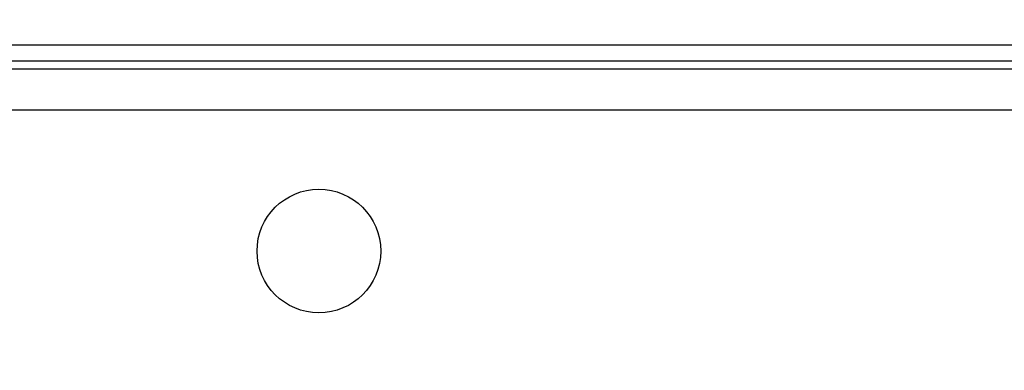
# Model space of a CAD drawing. Header units: millimetres. Extents: x -6054 to 364, y -1866 to 3094.
# Tile 215 of 256: x -3195 to -3099, y 915 to 949. Entities that reach past the tile are written whole.
import ezdxf

# ---------------------------------------------------------------- set-up
doc = ezdxf.new("R2010")
doc.units = ezdxf.units.MM
doc.header["$LTSCALE"] = 65.395
doc.header["$PDSIZE"] = 0.05
doc.layers.get('0').update_dxf_attribs({"linetype": 'CONTINUOUS'})
doc.layers.get('Defpoints').update_dxf_attribs({"linetype": 'CONTINUOUS'})
doc.layers.add('DIM', color=3, linetype='CONTINUOUS')
doc.styles.get("Standard").update_dxf_attribs({"font": 'arial.ttf'})
doc.dimstyles.new('ISO-25', dxfattribs={"dimtxt": 2.5, "dimasz": 2.5, "dimexe": 1.25, "dimexo": 0.625, "dimtad": 1, "dimtxsty": 'STANDARD', "dimcen": 2.5, "dimadec": 0, "dimazin": 0, "dimtfac": 1, "dimtmove": 0, "dimatfit": 3, "dimfxl": 1, "dimarcsym": 0})

# ---------------------------------------------------------------- blocks, each defined once
blk = doc.blocks.new('*D8')
at = {"layer": 'Defpoints', "color": 0}
for p in [(-3051.367, 995.469), (-3215.923, 865.648), (-3051.367, 865.656)]:
    blk.add_point(p, dxfattribs=at)
at = {"layer": 'DIM', "color": 3, "lineweight": -2}
for p, q in [((-3215.923, 866.273), (-3215.923, 996.719)), ((-3051.367, 866.281), (-3051.367, 996.719)), ((-3200.923, 995.469), (-3066.367, 995.469))]:
    blk.add_line(p, q, dxfattribs=at)
at = {"layer": 'DIM', "color": 3}
for points in [[(-3200.923, 997.969), (-3200.923, 992.969), (-3215.923, 995.469)], [(-3066.367, 992.969), (-3066.367, 997.969), (-3051.367, 995.469)]]:
    blk.add_solid(points, dxfattribs=at)
at = {"layer": 'DIM', "color": 2, "insert": (-3133.645, 1013.279), "char_height": 20, "attachment_point": 5}
blk.add_mtext('165  [6,479]', dxfattribs=at)

msp = doc.modelspace()

# ---------------------------------------------------------------- linework, layer by layer
at = {"linetype": 'Continuous'}
for p, q in [((-4728.573, 946.484), (-3057.773, 946.484)), ((-4727.413, 944.918), (-3058.933, 944.918)), ((-3058.933, 944.121), (-4727.413, 944.121)), ((-3058.933, 940.151), (-4727.413, 940.151))]:
    msp.add_line(p, q, dxfattribs=at)
msp.add_circle((-3165.823, 926.468), 6, dxfattribs=at)

# ---------------------------------------------------------------- dimensions: what is measured, and where the dimension line sits
at = {"layer": 'DIM'}
dim = msp.add_linear_dim(base=(-3051.367, 995.469), p1=(-3215.923, 865.648), p2=(-3051.367, 865.656), text='<> []', dimstyle='ISO-25', override={"dimtxt": 20, "dimasz": 15, "dimgap": 5, "dimdec": 0, "dimclrd": 3, "dimclre": 3, "dimclrt": 2, "dimadec": 1, "dimtp": 0.3, "dimtm": 0.3, "dimtofl": 0}, dxfattribs=at)
dim.commit()
dim.dimension.update_dxf_attribs({"geometry": '*D8', "text_midpoint": (-3133.645, 1013.279)})

doc.saveas('drawing.dxf')
